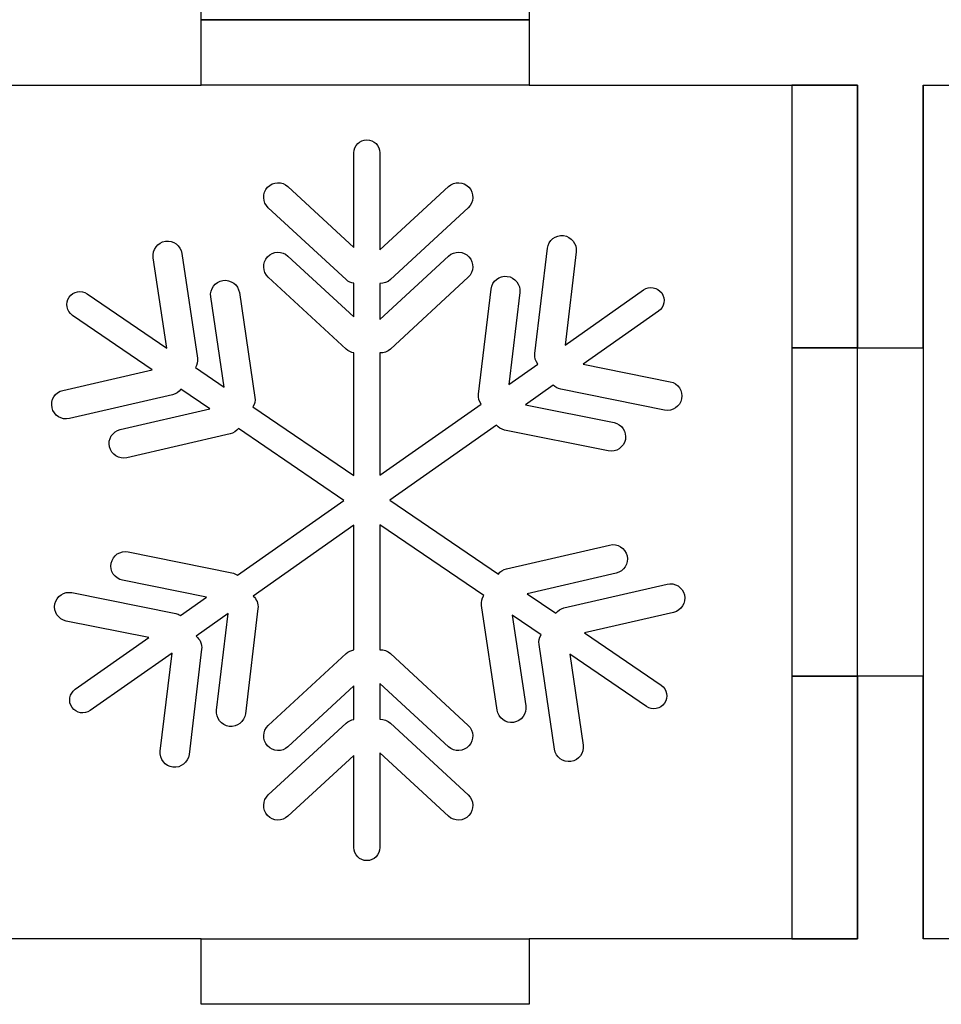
# Model space of a CAD drawing. Header units: millimetres. Extents: x -429 to 420, y -314 to 480.
# Tile 29 of 143: x -183 to -140, y 120 to 165. Entities that reach past the tile are written whole.
import ezdxf

# ---------------------------------------------------------------- set-up
doc = ezdxf.new("R2010")
doc.units = ezdxf.units.MM
doc.header["$MEASUREMENT"] = 0
doc.layers.add('Layer 1', color=7, linetype='Continuous')

msp = doc.modelspace()

# ---------------------------------------------------------------- linework, layer by layer
at = {"layer": 'Layer 1', "color": 114}
for points in [[(-147.234, 149.5463), (-144.234, 149.5463), (-144.234, 161.5461), (-147.234, 161.5461), (-147.234, 149.5463)], [(-147.234, 122.5461), (-144.234, 122.5461), (-144.234, 134.5459), (-147.234, 134.5459), (-147.234, 122.5461)]]:
    msp.add_lwpolyline(points, close=True, dxfattribs=at)
at = {"layer": 'Layer 1', "color": 7, "lineweight": 25}
for points, knots in [([(-144.234, 194.5461), (-144.234, 194.5461), (-144.234, 206.546), (-144.234, 206.546), (-144.234, 206.546), (-144.234, 206.546), (-155.9045, 206.546), (-155.9045, 206.546), (-155.9045, 206.546), (-155.9045, 206.546), (-159.234, 206.546), (-159.234, 206.546), (-159.234, 206.546), (-159.234, 206.546), (-159.234, 209.5461), (-159.234, 209.5461), (-159.234, 209.5461), (-159.234, 209.5461), (-159.234, 209.5461), (-159.234, 209.5461), (-159.234, 209.5461), (-159.234, 209.5461), (-174.234, 209.5461), (-174.234, 209.5461), (-174.234, 209.5461), (-174.234, 209.5461), (-174.234, 209.5461), (-174.234, 209.5461), (-174.234, 209.5461), (-174.234, 209.5461), (-174.234, 206.546), (-174.234, 206.546), (-174.234, 206.546), (-174.234, 206.546), (-177.6342, 206.546), (-177.6342, 206.546), (-177.6342, 206.546), (-177.6342, 206.546), (-189.234, 206.546), (-189.234, 206.546), (-189.234, 206.546), (-189.234, 206.546), (-189.234, 194.5461), (-189.234, 194.5461), (-189.234, 194.5461), (-189.234, 194.5461), (-186.2339, 194.5461), (-186.2339, 194.5461), (-186.2339, 194.5461), (-186.2339, 194.5461), (-186.2339, 179.546), (-186.2339, 179.546), (-186.2339, 179.546), (-186.2339, 179.546), (-189.234, 179.546), (-189.234, 179.546), (-189.234, 179.546), (-189.234, 179.546), (-189.234, 167.5461), (-189.234, 167.5461), (-189.234, 167.5461), (-189.234, 167.5461), (-177.6342, 167.5461), (-177.6342, 167.5461), (-177.6342, 167.5461), (-177.6342, 167.5461), (-174.234, 167.5461), (-174.234, 167.5461), (-174.234, 167.5461), (-174.234, 167.5461), (-174.234, 164.546), (-174.234, 164.546), (-174.234, 164.546), (-174.234, 164.546), (-174.234, 164.546), (-174.234, 164.546), (-174.234, 164.546), (-174.234, 164.546), (-159.234, 164.546), (-159.234, 164.546), (-159.234, 164.546), (-159.234, 164.546), (-159.234, 164.546), (-159.234, 164.546), (-159.234, 164.546), (-159.234, 164.546), (-159.234, 167.5461), (-159.234, 167.5461), (-159.234, 167.5461), (-159.234, 167.5461), (-155.9045, 167.5461), (-155.9045, 167.5461), (-155.9045, 167.5461), (-155.9045, 167.5461), (-144.234, 167.5461), (-144.234, 167.5461), (-144.234, 167.5461), (-144.234, 167.5461), (-144.234, 179.546), (-144.234, 179.546), (-144.234, 179.546), (-144.234, 179.546), (-147.2341, 179.546), (-147.2341, 179.546), (-147.2341, 179.546), (-147.2341, 179.546), (-147.2341, 194.5461), (-147.2341, 194.5461), (-147.2341, 194.5461), (-147.2341, 194.5461), (-144.234, 194.5461), (-144.234, 194.5461)], [0, 0, 0, 0, 0.0344828, 0.0344828, 0.0344828, 0.0344828, 0.0689655, 0.0689655, 0.0689655, 0.0689655, 0.1034483, 0.1034483, 0.1034483, 0.1034483, 0.137931, 0.137931, 0.137931, 0.137931, 0.1724138, 0.1724138, 0.1724138, 0.1724138, 0.2068966, 0.2068966, 0.2068966, 0.2068966, 0.2413793, 0.2413793, 0.2413793, 0.2413793, 0.2758621, 0.2758621, 0.2758621, 0.2758621, 0.3103448, 0.3103448, 0.3103448, 0.3103448, 0.3448276, 0.3448276, 0.3448276, 0.3448276, 0.3793103, 0.3793103, 0.3793103, 0.3793103, 0.4137931, 0.4137931, 0.4137931, 0.4137931, 0.4482759, 0.4482759, 0.4482759, 0.4482759, 0.4827586, 0.4827586, 0.4827586, 0.4827586, 0.5172414, 0.5172414, 0.5172414, 0.5172414, 0.5517241, 0.5517241, 0.5517241, 0.5517241, 0.5862069, 0.5862069, 0.5862069, 0.5862069, 0.6206897, 0.6206897, 0.6206897, 0.6206897, 0.6551724, 0.6551724, 0.6551724, 0.6551724, 0.6896552, 0.6896552, 0.6896552, 0.6896552, 0.7241379, 0.7241379, 0.7241379, 0.7241379, 0.7586207, 0.7586207, 0.7586207, 0.7586207, 0.7931034, 0.7931034, 0.7931034, 0.7931034, 0.8275862, 0.8275862, 0.8275862, 0.8275862, 0.862069, 0.862069, 0.862069, 0.862069, 0.8965517, 0.8965517, 0.8965517, 0.8965517, 0.9310345, 0.9310345, 0.9310345, 0.9310345, 1, 1, 1, 1]), ([(-102.234, 206.546), (-102.234, 206.546), (-114.2339, 206.546), (-114.2339, 206.546), (-114.2339, 206.546), (-114.2339, 206.546), (-114.2339, 209.5461), (-114.2339, 209.5461), (-114.2339, 209.5461), (-114.2339, 209.5461), (-129.2339, 209.5461), (-129.2339, 209.5461), (-129.2339, 209.5461), (-129.2339, 209.5461), (-129.2339, 206.546), (-129.2339, 206.546), (-129.2339, 206.546), (-129.2339, 206.546), (-141.2341, 206.546), (-141.2341, 206.546), (-141.2341, 206.546), (-141.2341, 206.546), (-141.2341, 194.5461), (-141.2341, 194.5461), (-141.2341, 194.5461), (-141.2341, 194.5461), (-144.234, 194.5461), (-144.234, 194.5461), (-144.234, 194.5461), (-144.234, 194.5461), (-144.234, 179.546), (-144.234, 179.546), (-144.234, 179.546), (-144.234, 179.546), (-141.2341, 179.546), (-141.2341, 179.546), (-141.2341, 179.546), (-141.2341, 179.546), (-141.2341, 167.5461), (-141.2341, 167.5461), (-141.2341, 167.5461), (-141.2341, 167.5461), (-129.2339, 167.5461), (-129.2339, 167.5461), (-129.2339, 167.5461), (-129.2339, 167.5461), (-129.2339, 164.546), (-129.2339, 164.546), (-129.2339, 164.546), (-129.2339, 164.546), (-114.2339, 164.546), (-114.2339, 164.546), (-114.2339, 164.546), (-114.2339, 164.546), (-114.2339, 167.5461), (-114.2339, 167.5461), (-114.2339, 167.5461), (-114.2339, 167.5461), (-102.234, 167.5461), (-102.234, 167.5461), (-102.234, 167.5461), (-102.234, 167.5461), (-102.234, 179.546), (-102.234, 179.546), (-102.234, 179.546), (-102.234, 179.546), (-99.2341, 179.546), (-99.2341, 179.546), (-99.2341, 179.546), (-99.2341, 179.546), (-99.2341, 194.5461), (-99.2341, 194.5461), (-99.2341, 194.5461), (-99.2341, 194.5461), (-102.234, 194.5461), (-102.234, 194.5461), (-102.234, 194.5461), (-102.234, 194.5461), (-102.234, 206.546), (-102.234, 206.546)], [0, 0, 0, 0, 0.047619, 0.047619, 0.047619, 0.047619, 0.0952381, 0.0952381, 0.0952381, 0.0952381, 0.1428571, 0.1428571, 0.1428571, 0.1428571, 0.1904762, 0.1904762, 0.1904762, 0.1904762, 0.2380952, 0.2380952, 0.2380952, 0.2380952, 0.2857143, 0.2857143, 0.2857143, 0.2857143, 0.3333333, 0.3333333, 0.3333333, 0.3333333, 0.3809524, 0.3809524, 0.3809524, 0.3809524, 0.4285714, 0.4285714, 0.4285714, 0.4285714, 0.4761905, 0.4761905, 0.4761905, 0.4761905, 0.5238095, 0.5238095, 0.5238095, 0.5238095, 0.5714286, 0.5714286, 0.5714286, 0.5714286, 0.6190476, 0.6190476, 0.6190476, 0.6190476, 0.6666667, 0.6666667, 0.6666667, 0.6666667, 0.7142857, 0.7142857, 0.7142857, 0.7142857, 0.7619048, 0.7619048, 0.7619048, 0.7619048, 0.8095238, 0.8095238, 0.8095238, 0.8095238, 0.8571429, 0.8571429, 0.8571429, 0.8571429, 0.9047619, 0.9047619, 0.9047619, 0.9047619, 1, 1, 1, 1]), ([(-144.234, 149.546), (-144.234, 149.546), (-144.234, 161.5462), (-144.234, 161.5462), (-144.234, 161.5462), (-144.234, 161.5462), (-155.9045, 161.5462), (-155.9045, 161.5462), (-155.9045, 161.5462), (-155.9045, 161.5462), (-159.234, 161.5462), (-159.234, 161.5462), (-159.234, 161.5462), (-159.234, 161.5462), (-159.234, 164.546), (-159.234, 164.546), (-159.234, 164.546), (-159.234, 164.546), (-159.234, 164.546), (-159.234, 164.546), (-159.234, 164.546), (-159.234, 164.546), (-174.234, 164.546), (-174.234, 164.546), (-174.234, 164.546), (-174.234, 164.546), (-174.234, 164.546), (-174.234, 164.546), (-174.234, 164.546), (-174.234, 164.546), (-174.234, 161.5462), (-174.234, 161.5462), (-174.234, 161.5462), (-174.234, 161.5462), (-177.6342, 161.5462), (-177.6342, 161.5462), (-177.6342, 161.5462), (-177.6342, 161.5462), (-189.234, 161.5462), (-189.234, 161.5462), (-189.234, 161.5462), (-189.234, 161.5462), (-189.234, 149.546), (-189.234, 149.546), (-189.234, 149.546), (-189.234, 149.546), (-186.2339, 149.546), (-186.2339, 149.546), (-186.2339, 149.546), (-186.2339, 149.546), (-186.2339, 134.546), (-186.2339, 134.546), (-186.2339, 134.546), (-186.2339, 134.546), (-189.234, 134.546), (-189.234, 134.546), (-189.234, 134.546), (-189.234, 134.546), (-189.234, 122.5461), (-189.234, 122.5461), (-189.234, 122.5461), (-189.234, 122.5461), (-177.6342, 122.5461), (-177.6342, 122.5461), (-177.6342, 122.5461), (-177.6342, 122.5461), (-174.234, 122.5461), (-174.234, 122.5461), (-174.234, 122.5461), (-174.234, 122.5461), (-174.234, 119.5462), (-174.234, 119.5462), (-174.234, 119.5462), (-174.234, 119.5462), (-174.234, 119.5462), (-174.234, 119.5462), (-174.234, 119.5462), (-174.234, 119.5462), (-159.234, 119.5462), (-159.234, 119.5462), (-159.234, 119.5462), (-159.234, 119.5462), (-159.234, 119.5462), (-159.234, 119.5462), (-159.234, 119.5462), (-159.234, 119.5462), (-159.234, 122.5461), (-159.234, 122.5461), (-159.234, 122.5461), (-159.234, 122.5461), (-155.9045, 122.5461), (-155.9045, 122.5461), (-155.9045, 122.5461), (-155.9045, 122.5461), (-144.234, 122.5461), (-144.234, 122.5461), (-144.234, 122.5461), (-144.234, 122.5461), (-144.234, 134.546), (-144.234, 134.546), (-144.234, 134.546), (-144.234, 134.546), (-147.2341, 134.546), (-147.2341, 134.546), (-147.2341, 134.546), (-147.2341, 134.546), (-147.2341, 149.546), (-147.2341, 149.546), (-147.2341, 149.546), (-147.2341, 149.546), (-144.234, 149.546), (-144.234, 149.546)], [0, 0, 0, 0, 0.0344828, 0.0344828, 0.0344828, 0.0344828, 0.0689655, 0.0689655, 0.0689655, 0.0689655, 0.1034483, 0.1034483, 0.1034483, 0.1034483, 0.137931, 0.137931, 0.137931, 0.137931, 0.1724138, 0.1724138, 0.1724138, 0.1724138, 0.2068966, 0.2068966, 0.2068966, 0.2068966, 0.2413793, 0.2413793, 0.2413793, 0.2413793, 0.2758621, 0.2758621, 0.2758621, 0.2758621, 0.3103448, 0.3103448, 0.3103448, 0.3103448, 0.3448276, 0.3448276, 0.3448276, 0.3448276, 0.3793103, 0.3793103, 0.3793103, 0.3793103, 0.4137931, 0.4137931, 0.4137931, 0.4137931, 0.4482759, 0.4482759, 0.4482759, 0.4482759, 0.4827586, 0.4827586, 0.4827586, 0.4827586, 0.5172414, 0.5172414, 0.5172414, 0.5172414, 0.5517241, 0.5517241, 0.5517241, 0.5517241, 0.5862069, 0.5862069, 0.5862069, 0.5862069, 0.6206897, 0.6206897, 0.6206897, 0.6206897, 0.6551724, 0.6551724, 0.6551724, 0.6551724, 0.6896552, 0.6896552, 0.6896552, 0.6896552, 0.7241379, 0.7241379, 0.7241379, 0.7241379, 0.7586207, 0.7586207, 0.7586207, 0.7586207, 0.7931034, 0.7931034, 0.7931034, 0.7931034, 0.8275862, 0.8275862, 0.8275862, 0.8275862, 0.862069, 0.862069, 0.862069, 0.862069, 0.8965517, 0.8965517, 0.8965517, 0.8965517, 0.9310345, 0.9310345, 0.9310345, 0.9310345, 1, 1, 1, 1]), ([(-102.234, 161.5462), (-102.234, 161.5462), (-114.2339, 161.5462), (-114.2339, 161.5462), (-114.2339, 161.5462), (-114.2339, 161.5462), (-114.2339, 164.546), (-114.2339, 164.546), (-114.2339, 164.546), (-114.2339, 164.546), (-129.2339, 164.546), (-129.2339, 164.546), (-129.2339, 164.546), (-129.2339, 164.546), (-129.2339, 161.5462), (-129.2339, 161.5462), (-129.2339, 161.5462), (-129.2339, 161.5462), (-141.2341, 161.5462), (-141.2341, 161.5462), (-141.2341, 161.5462), (-141.2341, 161.5462), (-141.2341, 149.546), (-141.2341, 149.546), (-141.2341, 149.546), (-141.2341, 149.546), (-144.234, 149.546), (-144.234, 149.546), (-144.234, 149.546), (-144.234, 149.546), (-144.234, 134.546), (-144.234, 134.546), (-144.234, 134.546), (-144.234, 134.546), (-141.2341, 134.546), (-141.2341, 134.546), (-141.2341, 134.546), (-141.2341, 134.546), (-141.2341, 122.5461), (-141.2341, 122.5461), (-141.2341, 122.5461), (-141.2341, 122.5461), (-129.2339, 122.5461), (-129.2339, 122.5461), (-129.2339, 122.5461), (-129.2339, 122.5461), (-129.2339, 119.5462), (-129.2339, 119.5462), (-129.2339, 119.5462), (-129.2339, 119.5462), (-114.2339, 119.5462), (-114.2339, 119.5462), (-114.2339, 119.5462), (-114.2339, 119.5462), (-114.2339, 122.5461), (-114.2339, 122.5461), (-114.2339, 122.5461), (-114.2339, 122.5461), (-102.234, 122.5461), (-102.234, 122.5461), (-102.234, 122.5461), (-102.234, 122.5461), (-102.234, 134.546), (-102.234, 134.546), (-102.234, 134.546), (-102.234, 134.546), (-99.2341, 134.546), (-99.2341, 134.546), (-99.2341, 134.546), (-99.2341, 134.546), (-99.2341, 149.546), (-99.2341, 149.546), (-99.2341, 149.546), (-99.2341, 149.546), (-102.234, 149.546), (-102.234, 149.546), (-102.234, 149.546), (-102.234, 149.546), (-102.234, 161.5462), (-102.234, 161.5462)], [0, 0, 0, 0, 0.047619, 0.047619, 0.047619, 0.047619, 0.0952381, 0.0952381, 0.0952381, 0.0952381, 0.1428571, 0.1428571, 0.1428571, 0.1428571, 0.1904762, 0.1904762, 0.1904762, 0.1904762, 0.2380952, 0.2380952, 0.2380952, 0.2380952, 0.2857143, 0.2857143, 0.2857143, 0.2857143, 0.3333333, 0.3333333, 0.3333333, 0.3333333, 0.3809524, 0.3809524, 0.3809524, 0.3809524, 0.4285714, 0.4285714, 0.4285714, 0.4285714, 0.4761905, 0.4761905, 0.4761905, 0.4761905, 0.5238095, 0.5238095, 0.5238095, 0.5238095, 0.5714286, 0.5714286, 0.5714286, 0.5714286, 0.6190476, 0.6190476, 0.6190476, 0.6190476, 0.6666667, 0.6666667, 0.6666667, 0.6666667, 0.7142857, 0.7142857, 0.7142857, 0.7142857, 0.7619048, 0.7619048, 0.7619048, 0.7619048, 0.8095238, 0.8095238, 0.8095238, 0.8095238, 0.8571429, 0.8571429, 0.8571429, 0.8571429, 0.9047619, 0.9047619, 0.9047619, 0.9047619, 1, 1, 1, 1])]:
    msp.add_open_spline(points, degree=3, knots=knots, dxfattribs=at)
at = {"layer": 'Layer 1', "color": 114}
for points, knots in [([(-159.234, 164.546), (-159.234, 164.546), (-159.234, 164.546), (-159.234, 164.546), (-159.234, 164.546), (-159.234, 164.546), (-159.234, 167.5461), (-159.234, 167.5461), (-159.234, 167.5461), (-159.234, 167.5461), (-174.234, 167.5461), (-174.234, 167.5461), (-174.234, 167.5461), (-174.234, 167.5461), (-174.234, 164.546), (-174.234, 164.546), (-174.234, 164.546), (-174.234, 164.546), (-174.234, 164.546), (-174.234, 164.546), (-174.234, 164.546), (-174.234, 164.546), (-159.234, 164.546), (-159.234, 164.546)], [0, 0, 0, 0, 0.1428571, 0.1428571, 0.1428571, 0.1428571, 0.2857143, 0.2857143, 0.2857143, 0.2857143, 0.4285714, 0.4285714, 0.4285714, 0.4285714, 0.5714286, 0.5714286, 0.5714286, 0.5714286, 0.7142857, 0.7142857, 0.7142857, 0.7142857, 1, 1, 1, 1]), ([(-174.234, 164.546), (-174.234, 164.546), (-174.234, 164.546), (-174.234, 164.546), (-174.234, 164.546), (-174.234, 164.546), (-174.234, 161.5462), (-174.234, 161.5462), (-174.234, 161.5462), (-174.234, 161.5462), (-159.234, 161.5462), (-159.234, 161.5462), (-159.234, 161.5462), (-159.234, 161.5462), (-159.234, 164.546), (-159.234, 164.546), (-159.234, 164.546), (-159.234, 164.546), (-159.234, 164.546), (-159.234, 164.546), (-159.234, 164.546), (-159.234, 164.546), (-174.234, 164.546), (-174.234, 164.546)], [0, 0, 0, 0, 0.1428571, 0.1428571, 0.1428571, 0.1428571, 0.2857143, 0.2857143, 0.2857143, 0.2857143, 0.4285714, 0.4285714, 0.4285714, 0.4285714, 0.5714286, 0.5714286, 0.5714286, 0.5714286, 0.7142857, 0.7142857, 0.7142857, 0.7142857, 1, 1, 1, 1]), ([(-141.2341, 149.546), (-141.2341, 149.546), (-144.234, 149.546), (-144.234, 149.546), (-144.234, 149.546), (-144.234, 149.546), (-144.234, 134.546), (-144.234, 134.546), (-144.234, 134.546), (-144.234, 134.546), (-141.2341, 134.546), (-141.2341, 134.546), (-141.2341, 134.546), (-141.2341, 134.546), (-141.2341, 122.5461), (-141.2341, 122.5461), (-141.2341, 122.5461), (-141.2341, 122.5461), (-141.2338, 122.5461), (-141.2338, 122.5461), (-141.2338, 122.5461), (-141.2338, 122.5461), (-141.2338, 161.5462), (-141.2338, 161.5462), (-141.2338, 161.5462), (-141.2338, 161.5462), (-141.2341, 161.5462), (-141.2341, 161.5462), (-141.2341, 161.5462), (-141.2341, 161.5462), (-141.2341, 149.546), (-141.2341, 149.546)], [0, 0, 0, 0, 0.1111111, 0.1111111, 0.1111111, 0.1111111, 0.2222222, 0.2222222, 0.2222222, 0.2222222, 0.3333333, 0.3333333, 0.3333333, 0.3333333, 0.4444444, 0.4444444, 0.4444444, 0.4444444, 0.5555556, 0.5555556, 0.5555556, 0.5555556, 0.6666667, 0.6666667, 0.6666667, 0.6666667, 0.7777778, 0.7777778, 0.7777778, 0.7777778, 1, 1, 1, 1]), ([(-152.1416, 138.253), (-152.2234, 138.6075), (-152.5805, 138.8306), (-152.9348, 138.7486), (-152.9348, 138.7486), (-152.9348, 138.7486), (-157.651, 137.6593), (-157.651, 137.6593), (-157.651, 137.6593), (-157.805, 137.6238), (-157.9315, 137.5347), (-158.0217, 137.418), (-158.0217, 137.418), (-158.0217, 137.418), (-159.3298, 138.3096), (-159.3298, 138.3096), (-159.3298, 138.3096), (-159.3298, 138.3096), (-155.2626, 139.2489), (-155.2626, 139.2489), (-155.2626, 139.2489), (-154.9081, 139.3307), (-154.685, 139.6878), (-154.767, 140.0421), (-154.767, 140.0421), (-154.8488, 140.3966), (-155.2059, 140.6197), (-155.5605, 140.5377), (-155.5605, 140.5377), (-155.5605, 140.5377), (-160.2767, 139.4487), (-160.2767, 139.4487), (-160.2767, 139.4487), (-160.4307, 139.4132), (-160.5572, 139.3241), (-160.6474, 139.2077), (-160.6474, 139.2077), (-160.6474, 139.2077), (-165.6115, 142.5915), (-165.6115, 142.5915), (-165.6115, 142.5915), (-165.6115, 142.5915), (-160.7389, 146.0165), (-160.7389, 146.0165), (-160.7389, 146.0165), (-160.6458, 145.9064), (-160.519, 145.8239), (-160.3674, 145.7935), (-160.3674, 145.7935), (-160.3674, 145.7935), (-155.6221, 144.8394), (-155.6221, 144.8394), (-155.6221, 144.8394), (-155.2654, 144.7677), (-154.9149, 145.0008), (-154.8432, 145.3575), (-154.8432, 145.3575), (-154.7715, 145.7142), (-155.0046, 146.0647), (-155.3613, 146.1364), (-155.3613, 146.1364), (-155.3613, 146.1364), (-159.4102, 146.9503), (-159.4102, 146.9503), (-159.4102, 146.9503), (-159.4102, 146.9503), (-158.1368, 147.8454), (-158.1368, 147.8454), (-158.1368, 147.8454), (-158.0468, 147.7525), (-157.9294, 147.6845), (-157.7936, 147.6573), (-157.7936, 147.6573), (-157.7936, 147.6573), (-153.0483, 146.7032), (-153.0483, 146.7032), (-153.0483, 146.7032), (-152.6916, 146.6315), (-152.3411, 146.8646), (-152.2694, 147.2213), (-152.2694, 147.2213), (-152.1977, 147.578), (-152.4308, 147.9285), (-152.7875, 148.0002), (-152.7875, 148.0002), (-152.7875, 148.0002), (-156.7758, 148.8019), (-156.7758, 148.8019), (-156.7758, 148.8019), (-156.7758, 148.8019), (-153.3272, 151.2257), (-153.3272, 151.2257), (-153.3272, 151.2257), (-153.0592, 151.4141), (-152.9944, 151.7871), (-153.1825, 152.0552), (-153.1825, 152.0552), (-153.3709, 152.323), (-153.7439, 152.388), (-154.0117, 152.1999), (-154.0117, 152.1999), (-154.0117, 152.1999), (-157.6013, 149.6768), (-157.6013, 149.6768), (-157.6013, 149.6768), (-157.6013, 149.6768), (-157.092, 153.9437), (-157.092, 153.9437), (-157.092, 153.9437), (-157.0489, 154.3049), (-157.3092, 154.6359), (-157.6704, 154.679), (-157.6704, 154.679), (-158.0316, 154.7221), (-158.3626, 154.4618), (-158.4057, 154.1006), (-158.4057, 154.1006), (-158.4057, 154.1006), (-158.9796, 149.2944), (-158.9796, 149.2944), (-158.9796, 149.2944), (-159.0013, 149.1132), (-158.9463, 148.9396), (-158.8407, 148.806), (-158.8407, 148.806), (-158.8407, 148.806), (-160.1681, 147.8731), (-160.1681, 147.8731), (-160.1681, 147.8731), (-160.1681, 147.8731), (-159.6659, 152.0802), (-159.6659, 152.0802), (-159.6659, 152.0802), (-159.6228, 152.4414), (-159.8831, 152.7724), (-160.2443, 152.8155), (-160.2443, 152.8155), (-160.6055, 152.8586), (-160.9365, 152.5983), (-160.9796, 152.2371), (-160.9796, 152.2371), (-160.9796, 152.2371), (-161.5535, 147.4309), (-161.5535, 147.4309), (-161.5535, 147.4309), (-161.5731, 147.2655), (-161.527, 147.1081), (-161.4392, 146.98), (-161.4392, 146.98), (-161.4392, 146.98), (-166.0625, 143.7304), (-166.0625, 143.7304), (-166.0625, 143.7304), (-166.0625, 143.7304), (-166.0625, 149.315), (-166.0625, 149.315), (-166.0625, 149.315), (-165.8921, 149.3073), (-165.7188, 149.3645), (-165.5841, 149.4888), (-165.5841, 149.4888), (-165.5841, 149.4888), (-162.0281, 152.7725), (-162.0281, 152.7725), (-162.0281, 152.7725), (-161.7609, 153.0194), (-161.7442, 153.4398), (-161.9908, 153.7073), (-161.9908, 153.7073), (-162.2377, 153.9745), (-162.6583, 153.9912), (-162.9256, 153.7446), (-162.9256, 153.7446), (-162.9256, 153.7446), (-166.0625, 150.8479), (-166.0625, 150.8479), (-166.0625, 150.8479), (-166.0625, 150.8479), (-166.0625, 152.4926), (-166.0625, 152.4926), (-166.0625, 152.4926), (-165.8921, 152.4849), (-165.7188, 152.5421), (-165.5841, 152.6664), (-165.5841, 152.6664), (-165.5841, 152.6664), (-162.0281, 155.9501), (-162.0281, 155.9501), (-162.0281, 155.9501), (-161.7609, 156.197), (-161.7442, 156.6176), (-161.9908, 156.8849), (-161.9908, 156.8849), (-162.2377, 157.1521), (-162.6583, 157.1688), (-162.9256, 156.9222), (-162.9256, 156.9222), (-162.9256, 156.9222), (-166.0625, 154.0255), (-166.0625, 154.0255), (-166.0625, 154.0255), (-166.0625, 154.0255), (-166.0625, 158.4597), (-166.0625, 158.4597), (-166.0625, 158.4597), (-166.0625, 158.7873), (-166.3305, 159.055), (-166.6578, 159.055), (-166.6578, 159.055), (-166.9851, 159.055), (-167.2531, 158.7872), (-167.2531, 158.4597), (-167.2531, 158.4597), (-167.2531, 158.4597), (-167.2531, 154.1414), (-167.2531, 154.1414), (-167.2531, 154.1414), (-167.2531, 154.1414), (-170.2643, 156.9222), (-170.2643, 156.9222), (-170.2643, 156.9222), (-170.5315, 157.1691), (-170.9522, 157.1524), (-171.1991, 156.8849), (-171.1991, 156.8849), (-171.446, 156.6177), (-171.4293, 156.197), (-171.1618, 155.9501), (-171.1618, 155.9501), (-171.1618, 155.9501), (-167.6058, 152.6664), (-167.6058, 152.6664), (-167.6058, 152.6664), (-167.5045, 152.5727), (-167.3809, 152.5174), (-167.2531, 152.4989), (-167.2531, 152.4989), (-167.2531, 152.4989), (-167.2531, 150.9638), (-167.2531, 150.9638), (-167.2531, 150.9638), (-167.2531, 150.9638), (-170.2643, 153.7446), (-170.2643, 153.7446), (-170.2643, 153.7446), (-170.5315, 153.9915), (-170.9522, 153.9748), (-171.1991, 153.7073), (-171.1991, 153.7073), (-171.446, 153.4401), (-171.4293, 153.0194), (-171.1618, 152.7725), (-171.1618, 152.7725), (-171.1618, 152.7725), (-167.6058, 149.4888), (-167.6058, 149.4888), (-167.6058, 149.4888), (-167.5045, 149.3951), (-167.3809, 149.3398), (-167.2531, 149.3213), (-167.2531, 149.3213), (-167.2531, 149.3213), (-167.2531, 143.7108), (-167.2531, 143.7108), (-167.2531, 143.7108), (-167.2531, 143.7108), (-171.8627, 146.8527), (-171.8627, 146.8527), (-171.8627, 146.8527), (-171.7876, 146.9792), (-171.751, 147.1292), (-171.7743, 147.285), (-171.7743, 147.285), (-171.7743, 147.285), (-172.4852, 152.0729), (-172.4852, 152.0729), (-172.4852, 152.0729), (-172.5386, 152.4327), (-172.8768, 152.6836), (-173.2366, 152.6301), (-173.2366, 152.6301), (-173.5964, 152.5767), (-173.8473, 152.2385), (-173.7938, 151.8787), (-173.7938, 151.8787), (-173.7938, 151.8787), (-173.181, 147.7515), (-173.181, 147.7515), (-173.181, 147.7515), (-173.181, 147.7515), (-174.4883, 148.6426), (-174.4883, 148.6426), (-174.4883, 148.6426), (-174.4134, 148.7688), (-174.3769, 148.9191), (-174.4002, 149.0747), (-174.4002, 149.0747), (-174.4002, 149.0747), (-175.1111, 153.8626), (-175.1111, 153.8626), (-175.1111, 153.8626), (-175.1645, 154.2224), (-175.5027, 154.4733), (-175.8625, 154.4198), (-175.8625, 154.4198), (-176.2223, 154.3664), (-176.4732, 154.0282), (-176.4197, 153.6684), (-176.4197, 153.6684), (-176.4197, 153.6684), (-175.8069, 149.5414), (-175.8069, 149.5414), (-175.8069, 149.5414), (-175.8069, 149.5414), (-179.4402, 152.0179), (-179.4402, 152.0179), (-179.4402, 152.0179), (-179.7109, 152.2023), (-180.0831, 152.1319), (-180.2673, 151.8613), (-180.2673, 151.8613), (-180.4517, 151.5909), (-180.3813, 151.2186), (-180.1107, 151.0342), (-180.1107, 151.0342), (-180.1107, 151.0342), (-176.4639, 148.5484), (-176.4639, 148.5484), (-176.4639, 148.5484), (-176.4639, 148.5484), (-180.5525, 147.6041), (-180.5525, 147.6041), (-180.5525, 147.6041), (-180.907, 147.5223), (-181.1301, 147.1652), (-181.0481, 146.8109), (-181.0481, 146.8109), (-180.9661, 146.4564), (-180.6092, 146.2333), (-180.2549, 146.3153), (-180.2549, 146.3153), (-180.2549, 146.3153), (-175.5387, 147.4046), (-175.5387, 147.4046), (-175.5387, 147.4046), (-175.3792, 147.4414), (-175.2487, 147.5356), (-175.1582, 147.6586), (-175.1582, 147.6586), (-175.1582, 147.6586), (-173.8385, 146.759), (-173.8385, 146.759), (-173.8385, 146.759), (-173.8385, 146.759), (-177.9268, 145.815), (-177.9268, 145.815), (-177.9268, 145.815), (-178.2813, 145.7332), (-178.5044, 145.3761), (-178.4224, 145.0218), (-178.4224, 145.0218), (-178.3406, 144.6673), (-177.9835, 144.4442), (-177.6292, 144.5262), (-177.6292, 144.5262), (-177.6292, 144.5262), (-172.913, 145.6155), (-172.913, 145.6155), (-172.913, 145.6155), (-172.7537, 145.6523), (-172.6233, 145.7465), (-172.5328, 145.8692), (-172.5328, 145.8692), (-172.5328, 145.8692), (-167.7039, 142.5778), (-167.7039, 142.5778), (-167.7039, 142.5778), (-167.7039, 142.5778), (-172.5683, 139.1586), (-172.5683, 139.1586), (-172.5683, 139.1586), (-172.6424, 139.212), (-172.7276, 139.252), (-172.8226, 139.271), (-172.8226, 139.271), (-172.8226, 139.271), (-177.5679, 140.2251), (-177.5679, 140.2251), (-177.5679, 140.2251), (-177.9246, 140.2968), (-178.2751, 140.0637), (-178.3468, 139.707), (-178.3468, 139.707), (-178.4185, 139.3503), (-178.1854, 138.9998), (-177.8287, 138.9281), (-177.8287, 138.9281), (-177.8287, 138.9281), (-173.9936, 138.1571), (-173.9936, 138.1571), (-173.9936, 138.1571), (-173.9936, 138.1571), (-175.1832, 137.321), (-175.1832, 137.321), (-175.1832, 137.321), (-175.2475, 137.3607), (-175.3181, 137.3916), (-175.3965, 137.4073), (-175.3965, 137.4073), (-175.3965, 137.4073), (-180.1418, 138.3614), (-180.1418, 138.3614), (-180.1418, 138.3614), (-180.4985, 138.4331), (-180.849, 138.2), (-180.9207, 137.8433), (-180.9207, 137.8433), (-180.9924, 137.4866), (-180.7593, 137.1361), (-180.4026, 137.0644), (-180.4026, 137.0644), (-180.4026, 137.0644), (-176.6281, 136.3056), (-176.6281, 136.3056), (-176.6281, 136.3056), (-176.6281, 136.3056), (-179.9886, 133.9437), (-179.9886, 133.9437), (-179.9886, 133.9437), (-180.2566, 133.7553), (-180.3214, 133.3823), (-180.1333, 133.1142), (-180.1333, 133.1142), (-179.9449, 132.8464), (-179.5719, 132.7814), (-179.3038, 132.9695), (-179.3038, 132.9695), (-179.3038, 132.9695), (-175.5636, 135.5984), (-175.5636, 135.5984), (-175.5636, 135.5984), (-175.5636, 135.5984), (-176.0983, 131.1206), (-176.0983, 131.1206), (-176.0983, 131.1206), (-176.1414, 130.7594), (-175.8811, 130.4284), (-175.5199, 130.3853), (-175.5199, 130.3853), (-175.1587, 130.3422), (-174.8277, 130.6025), (-174.7846, 130.9637), (-174.7846, 130.9637), (-174.7846, 130.9637), (-174.2107, 135.7699), (-174.2107, 135.7699), (-174.2107, 135.7699), (-174.1821, 136.0086), (-174.2877, 136.2319), (-174.4658, 136.37), (-174.4658, 136.37), (-174.4658, 136.37), (-172.9971, 137.4021), (-172.9971, 137.4021), (-172.9971, 137.4021), (-172.9971, 137.4021), (-173.5247, 132.9841), (-173.5247, 132.9841), (-173.5247, 132.9841), (-173.5678, 132.6229), (-173.3075, 132.2919), (-172.9463, 132.2488), (-172.9463, 132.2488), (-172.5851, 132.2057), (-172.2541, 132.466), (-172.211, 132.8272), (-172.211, 132.8272), (-172.211, 132.8272), (-171.6371, 137.6334), (-171.6371, 137.6334), (-171.6371, 137.6334), (-171.6106, 137.8554), (-171.6993, 138.0652), (-171.8551, 138.2046), (-171.8551, 138.2046), (-171.8551, 138.2046), (-167.253, 141.4378), (-167.253, 141.4378), (-167.253, 141.4378), (-167.253, 141.4378), (-167.253, 135.7421), (-167.253, 135.7421), (-167.253, 135.7421), (-167.3808, 135.7236), (-167.5044, 135.6683), (-167.6057, 135.5746), (-167.6057, 135.5746), (-167.6057, 135.5746), (-171.1617, 132.2909), (-171.1617, 132.2909), (-171.1617, 132.2909), (-171.4289, 132.044), (-171.4456, 131.6234), (-171.199, 131.3561), (-171.199, 131.3561), (-170.9521, 131.0889), (-170.5317, 131.0722), (-170.2642, 131.3188), (-170.2642, 131.3188), (-170.2642, 131.3188), (-167.253, 134.0996), (-167.253, 134.0996), (-167.253, 134.0996), (-167.253, 134.0996), (-167.253, 132.5645), (-167.253, 132.5645), (-167.253, 132.5645), (-167.3808, 132.546), (-167.5044, 132.4907), (-167.6057, 132.397), (-167.6057, 132.397), (-167.6057, 132.397), (-171.1617, 129.1133), (-171.1617, 129.1133), (-171.1617, 129.1133), (-171.4289, 128.8664), (-171.4456, 128.4458), (-171.199, 128.1785), (-171.199, 128.1785), (-170.9521, 127.9113), (-170.5317, 127.8946), (-170.2642, 128.1412), (-170.2642, 128.1412), (-170.2642, 128.1412), (-167.253, 130.922), (-167.253, 130.922), (-167.253, 130.922), (-167.253, 130.922), (-167.253, 126.7088), (-167.253, 126.7088), (-167.253, 126.7088), (-167.253, 126.3812), (-166.985, 126.1135), (-166.6577, 126.1135), (-166.6577, 126.1135), (-166.3304, 126.1135), (-166.0624, 126.3813), (-166.0624, 126.7088), (-166.0624, 126.7088), (-166.0624, 126.7088), (-166.0624, 131.0379), (-166.0624, 131.0379), (-166.0624, 131.0379), (-166.0624, 131.0379), (-162.9255, 128.1412), (-162.9255, 128.1412), (-162.9255, 128.1412), (-162.6583, 127.8943), (-162.2376, 127.911), (-161.9907, 128.1785), (-161.9907, 128.1785), (-161.7438, 128.4457), (-161.7608, 128.8664), (-162.028, 129.1133), (-162.028, 129.1133), (-162.028, 129.1133), (-165.584, 132.397), (-165.584, 132.397), (-165.584, 132.397), (-165.7184, 132.5211), (-165.8917, 132.5782), (-166.0624, 132.5708), (-166.0624, 132.5708), (-166.0624, 132.5708), (-166.0624, 134.2155), (-166.0624, 134.2155), (-166.0624, 134.2155), (-166.0624, 134.2155), (-162.9255, 131.3188), (-162.9255, 131.3188), (-162.9255, 131.3188), (-162.6583, 131.0719), (-162.2376, 131.0886), (-161.9907, 131.3561), (-161.9907, 131.3561), (-161.7438, 131.6233), (-161.7608, 132.044), (-162.028, 132.2909), (-162.028, 132.2909), (-162.028, 132.2909), (-165.584, 135.5746), (-165.584, 135.5746), (-165.584, 135.5746), (-165.7184, 135.6987), (-165.8917, 135.7561), (-166.0624, 135.7484), (-166.0624, 135.7484), (-166.0624, 135.7484), (-166.0624, 141.4576), (-166.0624, 141.4576), (-166.0624, 141.4576), (-166.0624, 141.4576), (-161.3189, 138.2244), (-161.3189, 138.2244), (-161.3189, 138.2244), (-161.3999, 138.0955), (-161.4396, 137.94), (-161.4155, 137.7783), (-161.4155, 137.7783), (-161.4155, 137.7783), (-160.7046, 132.9904), (-160.7046, 132.9904), (-160.7046, 132.9904), (-160.6512, 132.6306), (-160.313, 132.3797), (-159.9532, 132.4332), (-159.9532, 132.4332), (-159.5934, 132.4867), (-159.3425, 132.8248), (-159.396, 133.1846), (-159.396, 133.1846), (-159.396, 133.1846), (-160.012, 137.3333), (-160.012, 137.3333), (-160.012, 137.3333), (-160.012, 137.3333), (-158.6931, 136.4345), (-158.6931, 136.4345), (-158.6931, 136.4345), (-158.7741, 136.3056), (-158.8138, 136.1501), (-158.7897, 135.9887), (-158.7897, 135.9887), (-158.7897, 135.9887), (-158.0788, 131.2008), (-158.0788, 131.2008), (-158.0788, 131.2008), (-158.0254, 130.841), (-157.6872, 130.5901), (-157.3274, 130.6436), (-157.3274, 130.6436), (-156.9676, 130.6971), (-156.7167, 131.0352), (-156.7702, 131.395), (-156.7702, 131.395), (-156.7702, 131.395), (-157.3862, 135.5434), (-157.3862, 135.5434), (-157.3862, 135.5434), (-157.3862, 135.5434), (-153.8754, 133.1502), (-153.8754, 133.1502), (-153.8754, 133.1502), (-153.6047, 132.9658), (-153.2325, 133.0362), (-153.0483, 133.3068), (-153.0483, 133.3068), (-152.8639, 133.5775), (-152.9343, 133.9495), (-153.2049, 134.1339), (-153.2049, 134.1339), (-153.2049, 134.1339), (-156.7048, 136.5194), (-156.7048, 136.5194), (-156.7048, 136.5194), (-156.7048, 136.5194), (-152.6374, 137.4587), (-152.6374, 137.4587), (-152.6374, 137.4587), (-152.2828, 137.5416), (-152.0598, 137.8985), (-152.1416, 138.253)], [0, 0, 0, 0, 0.0059172, 0.0059172, 0.0059172, 0.0059172, 0.0118343, 0.0118343, 0.0118343, 0.0118343, 0.0177515, 0.0177515, 0.0177515, 0.0177515, 0.0236686, 0.0236686, 0.0236686, 0.0236686, 0.0295858, 0.0295858, 0.0295858, 0.0295858, 0.035503, 0.035503, 0.035503, 0.035503, 0.0414201, 0.0414201, 0.0414201, 0.0414201, 0.0473373, 0.0473373, 0.0473373, 0.0473373, 0.0532544, 0.0532544, 0.0532544, 0.0532544, 0.0591716, 0.0591716, 0.0591716, 0.0591716, 0.0650888, 0.0650888, 0.0650888, 0.0650888, 0.0710059, 0.0710059, 0.0710059, 0.0710059, 0.0769231, 0.0769231, 0.0769231, 0.0769231, 0.0828402, 0.0828402, 0.0828402, 0.0828402, 0.0887574, 0.0887574, 0.0887574, 0.0887574, 0.0946746, 0.0946746, 0.0946746, 0.0946746, 0.1005917, 0.1005917, 0.1005917, 0.1005917, 0.1065089, 0.1065089, 0.1065089, 0.1065089, 0.112426, 0.112426, 0.112426, 0.112426, 0.1183432, 0.1183432, 0.1183432, 0.1183432, 0.1242604, 0.1242604, 0.1242604, 0.1242604, 0.1301775, 0.1301775, 0.1301775, 0.1301775, 0.1360947, 0.1360947, 0.1360947, 0.1360947, 0.1420118, 0.1420118, 0.1420118, 0.1420118, 0.147929, 0.147929, 0.147929, 0.147929, 0.1538462, 0.1538462, 0.1538462, 0.1538462, 0.1597633, 0.1597633, 0.1597633, 0.1597633, 0.1656805, 0.1656805, 0.1656805, 0.1656805, 0.1715976, 0.1715976, 0.1715976, 0.1715976, 0.1775148, 0.1775148, 0.1775148, 0.1775148, 0.183432, 0.183432, 0.183432, 0.183432, 0.1893491, 0.1893491, 0.1893491, 0.1893491, 0.1952663, 0.1952663, 0.1952663, 0.1952663, 0.2011834, 0.2011834, 0.2011834, 0.2011834, 0.2071006, 0.2071006, 0.2071006, 0.2071006, 0.2130178, 0.2130178, 0.2130178, 0.2130178, 0.2189349, 0.2189349, 0.2189349, 0.2189349, 0.2248521, 0.2248521, 0.2248521, 0.2248521, 0.2307692, 0.2307692, 0.2307692, 0.2307692, 0.2366864, 0.2366864, 0.2366864, 0.2366864, 0.2426036, 0.2426036, 0.2426036, 0.2426036, 0.2485207, 0.2485207, 0.2485207, 0.2485207, 0.2544379, 0.2544379, 0.2544379, 0.2544379, 0.260355, 0.260355, 0.260355, 0.260355, 0.2662722, 0.2662722, 0.2662722, 0.2662722, 0.2721893, 0.2721893, 0.2721893, 0.2721893, 0.2781065, 0.2781065, 0.2781065, 0.2781065, 0.2840237, 0.2840237, 0.2840237, 0.2840237, 0.2899408, 0.2899408, 0.2899408, 0.2899408, 0.295858, 0.295858, 0.295858, 0.295858, 0.3017751, 0.3017751, 0.3017751, 0.3017751, 0.3076923, 0.3076923, 0.3076923, 0.3076923, 0.3136095, 0.3136095, 0.3136095, 0.3136095, 0.3195266, 0.3195266, 0.3195266, 0.3195266, 0.3254438, 0.3254438, 0.3254438, 0.3254438, 0.3313609, 0.3313609, 0.3313609, 0.3313609, 0.3372781, 0.3372781, 0.3372781, 0.3372781, 0.3431953, 0.3431953, 0.3431953, 0.3431953, 0.3491124, 0.3491124, 0.3491124, 0.3491124, 0.3550296, 0.3550296, 0.3550296, 0.3550296, 0.3609467, 0.3609467, 0.3609467, 0.3609467, 0.3668639, 0.3668639, 0.3668639, 0.3668639, 0.3727811, 0.3727811, 0.3727811, 0.3727811, 0.3786982, 0.3786982, 0.3786982, 0.3786982, 0.3846154, 0.3846154, 0.3846154, 0.3846154, 0.3905325, 0.3905325, 0.3905325, 0.3905325, 0.3964497, 0.3964497, 0.3964497, 0.3964497, 0.4023669, 0.4023669, 0.4023669, 0.4023669, 0.408284, 0.408284, 0.408284, 0.408284, 0.4142012, 0.4142012, 0.4142012, 0.4142012, 0.4201183, 0.4201183, 0.4201183, 0.4201183, 0.4260355, 0.4260355, 0.4260355, 0.4260355, 0.4319527, 0.4319527, 0.4319527, 0.4319527, 0.4378698, 0.4378698, 0.4378698, 0.4378698, 0.443787, 0.443787, 0.443787, 0.443787, 0.4497041, 0.4497041, 0.4497041, 0.4497041, 0.4556213, 0.4556213, 0.4556213, 0.4556213, 0.4615385, 0.4615385, 0.4615385, 0.4615385, 0.4674556, 0.4674556, 0.4674556, 0.4674556, 0.4733728, 0.4733728, 0.4733728, 0.4733728, 0.4792899, 0.4792899, 0.4792899, 0.4792899, 0.4852071, 0.4852071, 0.4852071, 0.4852071, 0.4911243, 0.4911243, 0.4911243, 0.4911243, 0.4970414, 0.4970414, 0.4970414, 0.4970414, 0.5029586, 0.5029586, 0.5029586, 0.5029586, 0.5088757, 0.5088757, 0.5088757, 0.5088757, 0.5147929, 0.5147929, 0.5147929, 0.5147929, 0.5207101, 0.5207101, 0.5207101, 0.5207101, 0.5266272, 0.5266272, 0.5266272, 0.5266272, 0.5325444, 0.5325444, 0.5325444, 0.5325444, 0.5384615, 0.5384615, 0.5384615, 0.5384615, 0.5443787, 0.5443787, 0.5443787, 0.5443787, 0.5502959, 0.5502959, 0.5502959, 0.5502959, 0.556213, 0.556213, 0.556213, 0.556213, 0.5621302, 0.5621302, 0.5621302, 0.5621302, 0.5680473, 0.5680473, 0.5680473, 0.5680473, 0.5739645, 0.5739645, 0.5739645, 0.5739645, 0.5798817, 0.5798817, 0.5798817, 0.5798817, 0.5857988, 0.5857988, 0.5857988, 0.5857988, 0.591716, 0.591716, 0.591716, 0.591716, 0.5976331, 0.5976331, 0.5976331, 0.5976331, 0.6035503, 0.6035503, 0.6035503, 0.6035503, 0.6094675, 0.6094675, 0.6094675, 0.6094675, 0.6153846, 0.6153846, 0.6153846, 0.6153846, 0.6213018, 0.6213018, 0.6213018, 0.6213018, 0.6272189, 0.6272189, 0.6272189, 0.6272189, 0.6331361, 0.6331361, 0.6331361, 0.6331361, 0.6390533, 0.6390533, 0.6390533, 0.6390533, 0.6449704, 0.6449704, 0.6449704, 0.6449704, 0.6508876, 0.6508876, 0.6508876, 0.6508876, 0.6568047, 0.6568047, 0.6568047, 0.6568047, 0.6627219, 0.6627219, 0.6627219, 0.6627219, 0.6686391, 0.6686391, 0.6686391, 0.6686391, 0.6745562, 0.6745562, 0.6745562, 0.6745562, 0.6804734, 0.6804734, 0.6804734, 0.6804734, 0.6863905, 0.6863905, 0.6863905, 0.6863905, 0.6923077, 0.6923077, 0.6923077, 0.6923077, 0.6982249, 0.6982249, 0.6982249, 0.6982249, 0.704142, 0.704142, 0.704142, 0.704142, 0.7100592, 0.7100592, 0.7100592, 0.7100592, 0.7159763, 0.7159763, 0.7159763, 0.7159763, 0.7218935, 0.7218935, 0.7218935, 0.7218935, 0.7278107, 0.7278107, 0.7278107, 0.7278107, 0.7337278, 0.7337278, 0.7337278, 0.7337278, 0.739645, 0.739645, 0.739645, 0.739645, 0.7455621, 0.7455621, 0.7455621, 0.7455621, 0.7514793, 0.7514793, 0.7514793, 0.7514793, 0.7573964, 0.7573964, 0.7573964, 0.7573964, 0.7633136, 0.7633136, 0.7633136, 0.7633136, 0.7692308, 0.7692308, 0.7692308, 0.7692308, 0.7751479, 0.7751479, 0.7751479, 0.7751479, 0.7810651, 0.7810651, 0.7810651, 0.7810651, 0.7869822, 0.7869822, 0.7869822, 0.7869822, 0.7928994, 0.7928994, 0.7928994, 0.7928994, 0.7988166, 0.7988166, 0.7988166, 0.7988166, 0.8047337, 0.8047337, 0.8047337, 0.8047337, 0.8106509, 0.8106509, 0.8106509, 0.8106509, 0.816568, 0.816568, 0.816568, 0.816568, 0.8224852, 0.8224852, 0.8224852, 0.8224852, 0.8284024, 0.8284024, 0.8284024, 0.8284024, 0.8343195, 0.8343195, 0.8343195, 0.8343195, 0.8402367, 0.8402367, 0.8402367, 0.8402367, 0.8461538, 0.8461538, 0.8461538, 0.8461538, 0.852071, 0.852071, 0.852071, 0.852071, 0.8579882, 0.8579882, 0.8579882, 0.8579882, 0.8639053, 0.8639053, 0.8639053, 0.8639053, 0.8698225, 0.8698225, 0.8698225, 0.8698225, 0.8757396, 0.8757396, 0.8757396, 0.8757396, 0.8816568, 0.8816568, 0.8816568, 0.8816568, 0.887574, 0.887574, 0.887574, 0.887574, 0.8934911, 0.8934911, 0.8934911, 0.8934911, 0.8994083, 0.8994083, 0.8994083, 0.8994083, 0.9053254, 0.9053254, 0.9053254, 0.9053254, 0.9112426, 0.9112426, 0.9112426, 0.9112426, 0.9171598, 0.9171598, 0.9171598, 0.9171598, 0.9230769, 0.9230769, 0.9230769, 0.9230769, 0.9289941, 0.9289941, 0.9289941, 0.9289941, 0.9349112, 0.9349112, 0.9349112, 0.9349112, 0.9408284, 0.9408284, 0.9408284, 0.9408284, 0.9467456, 0.9467456, 0.9467456, 0.9467456, 0.9526627, 0.9526627, 0.9526627, 0.9526627, 0.9585799, 0.9585799, 0.9585799, 0.9585799, 0.964497, 0.964497, 0.964497, 0.964497, 0.9704142, 0.9704142, 0.9704142, 0.9704142, 0.9763314, 0.9763314, 0.9763314, 0.9763314, 0.9822485, 0.9822485, 0.9822485, 0.9822485, 0.9881657, 0.9881657, 0.9881657, 0.9881657, 1, 1, 1, 1]), ([(-159.234, 119.5462), (-159.234, 119.5462), (-159.234, 119.5462), (-159.234, 119.5462), (-159.234, 119.5462), (-159.234, 119.5462), (-159.234, 122.5461), (-159.234, 122.5461), (-159.234, 122.5461), (-159.234, 122.5461), (-174.234, 122.5461), (-174.234, 122.5461), (-174.234, 122.5461), (-174.234, 122.5461), (-174.234, 119.5462), (-174.234, 119.5462), (-174.234, 119.5462), (-174.234, 119.5462), (-174.234, 119.5462), (-174.234, 119.5462), (-174.234, 119.5462), (-174.234, 119.5462), (-159.234, 119.5462), (-159.234, 119.5462)], [0, 0, 0, 0, 0.1428571, 0.1428571, 0.1428571, 0.1428571, 0.2857143, 0.2857143, 0.2857143, 0.2857143, 0.4285714, 0.4285714, 0.4285714, 0.4285714, 0.5714286, 0.5714286, 0.5714286, 0.5714286, 0.7142857, 0.7142857, 0.7142857, 0.7142857, 1, 1, 1, 1])]:
    msp.add_open_spline(points, degree=3, knots=knots, dxfattribs=at)

doc.saveas('drawing.dxf')
